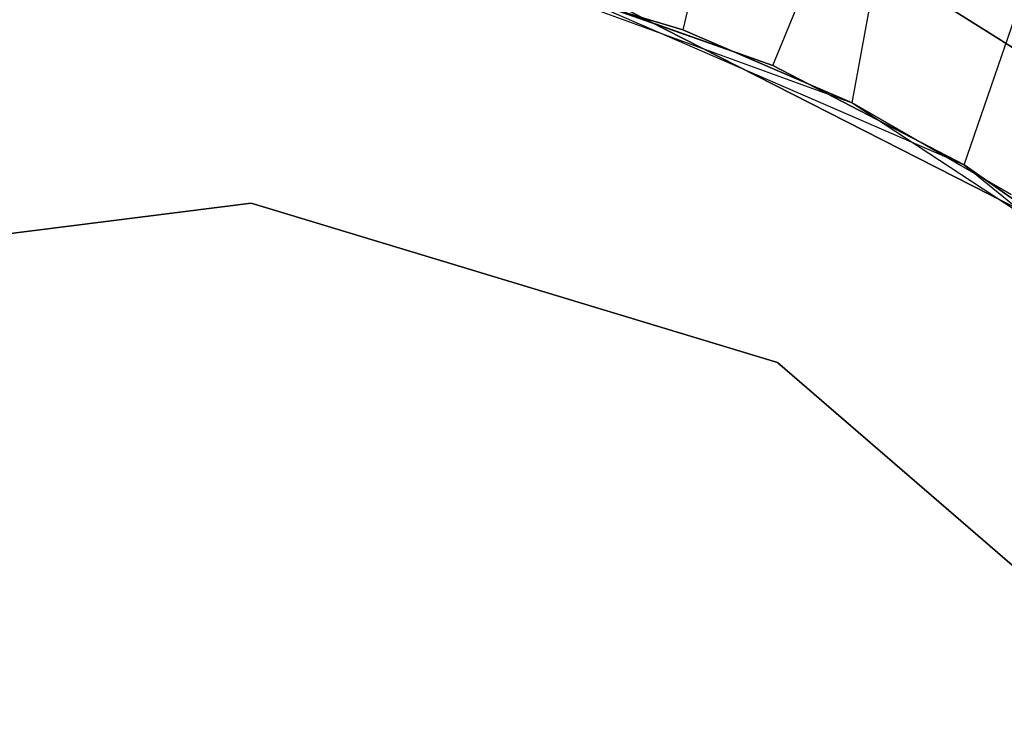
# Model space of a CAD drawing. Extents: x 0.1 to 12.1, y -6 to 6.
# Tile 72 of 181: x 6.042 to 6.228, y 0.151 to 0.284. Entities that reach past the tile are written whole.
import ezdxf

# ---------------------------------------------------------------- set-up
doc = ezdxf.new("R2010")
doc.units = 0
doc.header["$LTSCALE"] = 2.54
doc.layers.get('0').update_dxf_attribs({"linetype": 'CONTINUOUS'})

# ---------------------------------------------------------------- blocks, each defined once
blk = doc.blocks.new('DROPS_COLOR_C_STL')
at = {"color": 0}
for p, q in [((6.31607, 0.9, 35.53357), (6.16756, 0.28189, 35.527)), ((6.31607, 0.9, 35.53357), (6.16756, 0.28189, 35.527)), ((6.18458, 0.2751, 26.52232), (6.44165, 0.9, 26.53297)), ((6.18458, 0.2751, 26.52232), (6.44165, 0.9, 26.53297)), ((6.19955, 0.26809, 35.52795), (6.31607, 0.9, 35.53357)), ((6.19955, 0.26809, 35.52795), (6.31607, 0.9, 35.53357)), ((6.22078, 0.25633, 26.52315), (6.44165, 0.9, 26.53297)), ((6.22078, 0.25633, 26.52315), (6.44165, 0.9, 26.53297)), ((6.20344, 0.2952, 26.50648), (6.23638, 0.27439, 26.5056)), ((6.20344, 0.2952, 26.50648), (6.23638, 0.27439, 26.5056)), ((6.23638, 0.27439, 14.51079), (6.20371, 0.29505, 14.50992)), ((6.23638, 0.27439, 14.51079), (6.20371, 0.29505, 14.50992)), ((6.16756, 0.28189, 35.527), (6.13409, 0.29191, 35.52628)), ((6.13409, 0.29191, 39.52568), (6.19955, 0.26809, 39.52568)), ((6.13409, 0.29191, 39.52568), (6.16756, 0.28189, 35.527)), ((6.13409, 0.29191, 39.52568), (6.19955, 0.26809, 39.52568)), ((6.16756, 0.28189, 35.527), (6.13409, 0.29191, 35.52628)), ((6.13409, 0.29191, 39.52568), (6.16756, 0.28189, 35.527)), ((6.18458, 0.2751, 26.52232), (6.14585, 0.28888, 26.52167)), ((6.14585, 0.28888, 32.52113), (6.22078, 0.25633, 32.52113)), ((6.14585, 0.28888, 32.52113), (6.18458, 0.2751, 26.52232)), ((6.14585, 0.28888, 32.52113), (6.22078, 0.25633, 32.52113)), ((6.18458, 0.2751, 26.52232), (6.14585, 0.28888, 26.52167)), ((6.14585, 0.28888, 32.52113), (6.18458, 0.2751, 26.52232)), ((6.15761, 0.28532, 12.10455), (6.24124, 0.24271, 12.10455)), ((6.24124, 0.24271, 11.30455), (6.15761, 0.28532, 11.30455)), ((6.15761, 0.28532, 12.10455), (6.24124, 0.24271, 12.10455)), ((6.24124, 0.24271, 11.30455), (6.15761, 0.28532, 11.30455)), ((6.19955, 0.26809, 35.52795), (6.16756, 0.28189, 35.527)), ((6.16756, 0.28189, 35.527), (6.19955, 0.26809, 39.52568)), ((6.16756, 0.28189, 35.527), (6.19955, 0.26809, 39.52568)), ((6.19955, 0.26809, 35.52795), (6.16756, 0.28189, 35.527)), ((6.22078, 0.25633, 26.52315), (6.18458, 0.2751, 26.52232)), ((6.18458, 0.2751, 26.52232), (6.22078, 0.25633, 32.52113)), ((6.18458, 0.2751, 26.52232), (6.22078, 0.25633, 32.52113)), ((6.22078, 0.25633, 26.52315), (6.18458, 0.2751, 26.52232)), ((6.22964, 0.25072, 35.52907), (6.19955, 0.26809, 35.52795)), ((6.19955, 0.26809, 39.52568), (6.25774, 0.22981, 39.52568)), ((6.19955, 0.26809, 39.52568), (6.22964, 0.25072, 35.52907)), ((6.19955, 0.26809, 39.52568), (6.25774, 0.22981, 39.52568)), ((6.19955, 0.26809, 35.52795), (6.19955, 0.26809, 39.52568)), ((6.19955, 0.26809, 35.52795), (6.19955, 0.26809, 39.52568)), ((6.22964, 0.25072, 35.52907), (6.19955, 0.26809, 35.52795)), ((6.19955, 0.26809, 39.52568), (6.22964, 0.25072, 35.52907)), ((6.25426, 0.23269, 26.52412), (6.22078, 0.25633, 26.52315)), ((6.22078, 0.25633, 32.52113), (6.28416, 0.20477, 32.52113)), ((6.22078, 0.25633, 32.52113), (6.25426, 0.23269, 26.52412)), ((6.22078, 0.25633, 32.52113), (6.28416, 0.20477, 32.52113)), ((6.22078, 0.25633, 26.52315), (6.22078, 0.25633, 32.52113)), ((6.22078, 0.25633, 26.52315), (6.22078, 0.25633, 32.52113)), ((6.25426, 0.23269, 26.52412), (6.22078, 0.25633, 26.52315)), ((6.22078, 0.25633, 32.52113), (6.25426, 0.23269, 26.52412)), ((6.08599, 0.24911, 14.86256), (5.98284, 0.23615, 14.86256)), ((5.98284, 0.23615, 166.66256), (6.08599, 0.24911, 166.66256)), ((6.08599, 0.24911, 14.86256), (5.98284, 0.23615, 14.86256)), ((5.98284, 0.23615, 166.66256), (6.08599, 0.24911, 166.66256)), ((6.18549, 0.219, 14.86256), (6.08599, 0.24911, 14.86256)), ((6.08599, 0.24911, 14.86256), (6.08599, 0.24911, 166.66256)), ((6.08599, 0.24911, 166.66256), (6.18549, 0.219, 166.66256)), ((6.08599, 0.24911, 14.86256), (6.08599, 0.24911, 166.66256)), ((6.18549, 0.219, 14.86256), (6.08599, 0.24911, 14.86256)), ((6.08599, 0.24911, 166.66256), (6.18549, 0.219, 166.66256)), ((6.26414, 0.15102, 14.86256), (6.18549, 0.219, 14.86256)), ((6.18549, 0.219, 14.86256), (6.18549, 0.219, 166.66256)), ((6.18549, 0.219, 166.66256), (6.26414, 0.15102, 166.66256)), ((6.18549, 0.219, 14.86256), (6.18549, 0.219, 166.66256)), ((6.26414, 0.15102, 14.86256), (6.18549, 0.219, 14.86256)), ((6.18549, 0.219, 166.66256), (6.26414, 0.15102, 166.66256))]:
    blk.add_line(p, q, dxfattribs=at)

msp = doc.modelspace()

# ---------------------------------------------------------------- block references
at = {"color": 0}
msp.add_blockref('DROPS_COLOR_C_STL', (0, 0), dxfattribs=at)

doc.saveas('drawing.dxf')
